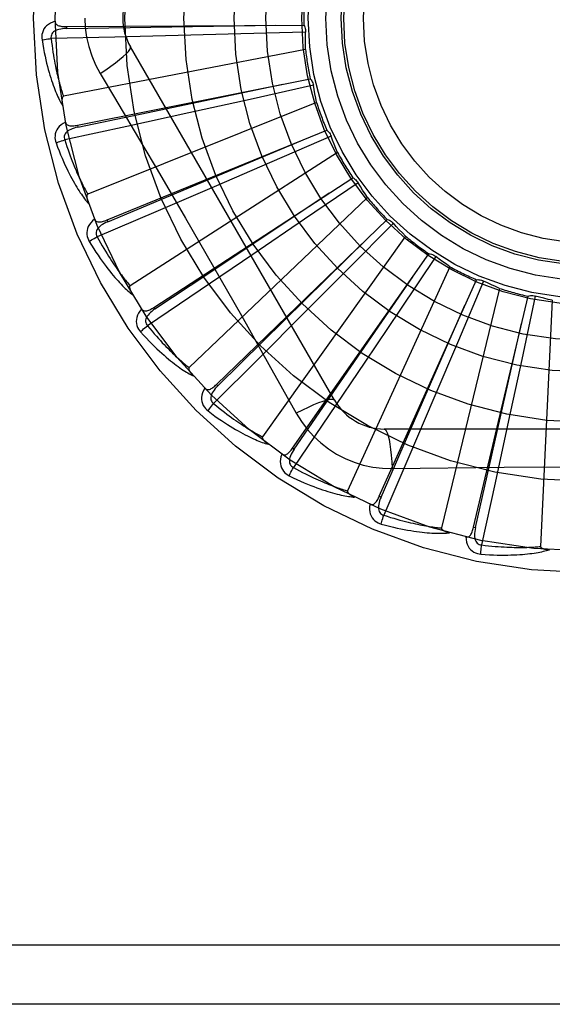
# Model space of a CAD drawing. Header units: inches. Extents: x 0 to 283, y 0 to 183.
# Tile 177 of 256: x 122.073 to 122.343, y 98.947 to 99.446. Entities that reach past the tile are written whole.
import ezdxf

# ---------------------------------------------------------------- set-up
doc = ezdxf.new("R2010")
doc.units = ezdxf.units.IN
doc.header["$LTSCALE"] = 15.5833333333
doc.header["$MEASUREMENT"] = 0
doc.linetypes.add('HIDDEN', pattern=[0.2, 0.1, -0.1])
doc.layers.add('RIGHTHAND_DOOR_ASSEMBLY', color=7, linetype='CONTINUOUS')

msp = doc.modelspace()

# ---------------------------------------------------------------- linework, layer by layer
at = {"layer": 'RIGHTHAND_DOOR_ASSEMBLY', "color": 8, "linetype": 'HIDDEN'}
for p, q in [((122.0970261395, 99.44264520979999), (122.0970330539, 99.4416856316)), ((122.0970262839, 99.4426452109), (122.217375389, 99.4434566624)), ((122.1215302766, 99.43734969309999), (122.089242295, 99.43662417)), ((122.1537069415, 99.4381321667), (122.1215302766, 99.43734969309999)), ((122.1854893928, 99.43896741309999), (122.1537069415, 99.4381321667)), ((122.218271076, 99.4398889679), (122.1854893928, 99.43896741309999)), ((122.2328823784, 99.25323482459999), (122.1294404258, 99.43240154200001)), ((122.2182212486, 99.4309944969), (122.0955107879, 99.4073439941)), ((122.1140935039, 99.4189413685), (122.1213592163, 99.40677558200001)), ((122.1026284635, 99.3926558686), (122.2206491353, 99.416228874)), ((122.2222038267, 99.41289516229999), (122.1901889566, 99.40578628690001)), ((122.2238381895, 99.40415199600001), (122.1078211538, 99.3577057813)), ((122.1901889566, 99.40578628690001), (122.1591389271, 99.398951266)), ((122.1591389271, 99.398951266), (122.1276918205, 99.39209345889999)), ((122.1276918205, 99.39209345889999), (122.0961246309, 99.38527050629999)), ((122.102628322, 99.3926558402), (122.1028167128, 99.39171491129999)), ((122.1175899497, 99.3446301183), (122.2290166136, 99.39011268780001)), ((122.2311741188, 99.38713344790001), (122.2010831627, 99.3740941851)), ((122.2344336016, 99.37885758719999), (122.1293031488, 99.3112943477)), ((122.2010831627, 99.3740941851), (122.1718877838, 99.3615064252)), ((122.1413699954, 99.3003037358), (122.2421754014, 99.3660520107)), ((122.1718877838, 99.3615064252), (122.142306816, 99.3488211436)), ((122.2448577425, 99.36353492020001), (122.2177782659, 99.3450365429)), ((122.2496245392, 99.35602547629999), (122.1591803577, 99.26978712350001)), ((122.142306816, 99.3488211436), (122.1126013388, 99.3361473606)), ((122.1175898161, 99.34463006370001), (122.1179528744, 99.3437417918)), ((122.1731091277, 99.26127879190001), (122.2596499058, 99.34491645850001)), ((122.2177782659, 99.3450365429), (122.1914927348, 99.3271509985)), ((122.2627601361, 99.3429524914), (122.2396708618, 99.3196635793)), ((122.2688619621, 99.33648087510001), (122.1963729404, 99.23468428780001)), ((122.1914927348, 99.3271509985), (122.1648470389, 99.3090967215)), ((122.2116602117, 99.22896575), (122.2808085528, 99.3274699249)), ((122.2842342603, 99.3261300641), (122.2659696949, 99.2988923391)), ((122.1716184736, 99.32092323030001), (122.1857172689, 99.2961891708)), ((122.2396708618, 99.3196635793), (122.217245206, 99.29712668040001)), ((122.2914505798, 99.3209301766), (122.2395366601, 99.2072545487)), ((122.2556299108, 99.2045324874), (122.3048866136, 99.3143429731)), ((122.3085039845, 99.3136756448), (122.2957242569, 99.2834735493)), ((122.1648470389, 99.3090967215), (122.1380769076, 99.2910301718)), ((122.3165739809, 99.30993542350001), (122.2871114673, 99.1884892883)), ((122.3034290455, 99.188862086), (122.3310138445, 99.30601004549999)), ((122.3346921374, 99.30603936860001), (122.3278591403, 99.27396448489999)), ((122.34332414, 99.30389399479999), (122.3373778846, 99.1790667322)), ((122.1413698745, 99.3003036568), (122.1418944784, 99.29950014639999)), ((122.217245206, 99.29712668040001), (122.194497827, 99.2743559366)), ((122.2659696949, 99.2988923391), (122.2482144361, 99.2725186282)), ((122.2957242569, 99.2834735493), (122.2832811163, 99.2542162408)), ((122.194497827, 99.2743559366), (122.1716305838, 99.2515495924)), ((122.2482144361, 99.2725186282), (122.2301875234, 99.24585441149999)), ((122.3278591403, 99.27396448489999), (122.3211778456, 99.2428810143)), ((122.1731090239, 99.2612786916), (122.1737762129, 99.2605889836)), ((122.2832811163, 99.2542162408), (122.2706262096, 99.22462226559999)), ((122.2301875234, 99.24585441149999), (122.2120496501, 99.2191325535)), ((122.3211778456, 99.2428810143), (122.3143523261, 99.21142688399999)), ((122.4650253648, 99.23865148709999), (122.2581414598, 99.23865148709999)), ((122.2116601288, 99.22896563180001), (122.2124457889, 99.22841465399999)), ((122.2706262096, 99.22462226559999), (122.2578732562, 99.1949506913)), ((122.262124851, 99.21863057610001), (122.2762935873, 99.21883997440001)), ((122.3143523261, 99.21142688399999), (122.3074452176, 99.1798780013)), ((122.2556298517, 99.2045323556), (122.2565055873, 99.2041400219)), ((122.3034290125, 99.1888619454), (122.304363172, 99.1886424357)), ((122.9700834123, 98.97698487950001), (121.8780834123, 98.97698487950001)), ((122.9400834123, 98.94698487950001), (121.8780834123, 98.94698487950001))]:
    msp.add_line(p, q, dxfattribs=at)
for points in [[(122.1063417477, 99.44698487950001), (122.1065636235, 99.4421077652), (122.1072180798, 99.4372752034), (122.1083026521, 99.4324995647), (122.1098140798, 99.42782744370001), (122.1117464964, 99.423304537), (122.1140935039, 99.4189413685)], [(122.0913187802, 99.44533799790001), (122.0900293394, 99.4449110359), (122.0888765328, 99.44439397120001), (122.0878524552, 99.4437841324), (122.0869671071, 99.4430881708), (122.0862206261, 99.44230857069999), (122.0856144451, 99.44145691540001), (122.0851496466, 99.44053506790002), (122.0848166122, 99.43957624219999), (122.0846162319, 99.438605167), (122.0845256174, 99.4376504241), (122.0845277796, 99.4367528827), (122.0846256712, 99.4359001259)], [(122.0970334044, 99.4416842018), (122.0959962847, 99.44164649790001), (122.095017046, 99.4415626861), (122.0940934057, 99.4414296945), (122.0932291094, 99.44124577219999), (122.0924252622, 99.4410063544), (122.0916889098, 99.44071125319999), (122.0910224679, 99.44036103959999), (122.0904434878, 99.4399528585), (122.0899703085, 99.43948569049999), (122.0896039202, 99.43896515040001), (122.0893525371, 99.43839423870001), (122.0892105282, 99.4377981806), (122.0891740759, 99.4372061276), (122.0892424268, 99.4366198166)], [(122.0913187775, 99.4453416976), (122.0913668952, 99.4448819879), (122.0914929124, 99.44446900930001), (122.0917020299, 99.4441019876), (122.0919786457, 99.44378324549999), (122.0923095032, 99.44351752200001), (122.0926927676, 99.44329679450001), (122.0931243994, 99.44311580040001), (122.0935977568, 99.4429709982), (122.0941064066, 99.4428585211), (122.0946456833, 99.44277408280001), (122.0952092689, 99.4427127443), (122.0957956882, 99.44267259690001), (122.0964009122, 99.4426496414), (122.0970262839, 99.4426452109)], [(122.0970330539, 99.4416856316), (122.1292984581, 99.44217994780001), (122.2031741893, 99.44337934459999)], [(122.217375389, 99.4434566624), (122.2176634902, 99.4429062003), (122.217896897, 99.4423333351), (122.2180769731, 99.44173225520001), (122.2182007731, 99.44111804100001), (122.2182650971, 99.4405056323), (122.2182710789, 99.43988902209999)], [(122.0846256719, 99.4359001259), (122.0852328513, 99.4360245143), (122.0859284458, 99.4361516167), (122.0866887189, 99.436276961), (122.0875043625, 99.43639899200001), (122.0883658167, 99.43651606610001), (122.0892423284, 99.43662390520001)], [(122.089242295, 99.43662417), (122.0894654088, 99.4347873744), (122.089695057, 99.433026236), (122.0899317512, 99.43134238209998), (122.0901739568, 99.42973093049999), (122.0904205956, 99.42818850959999), (122.0906708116, 99.4267122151), (122.0909236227, 99.42529890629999), (122.0911783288, 99.4239459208), (122.0914341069, 99.4226503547), (122.0916903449, 99.4214097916), (122.0919463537, 99.4202215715), (122.0922015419, 99.4190835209), (122.0924552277, 99.4179932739), (122.0927069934, 99.4169487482), (122.0929561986, 99.41594765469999), (122.0932028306, 99.41498824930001), (122.0934466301, 99.41406847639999), (122.0936876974, 99.41318698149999), (122.093926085, 99.4123421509), (122.0941616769, 99.4115327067), (122.0943944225, 99.4107572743), (122.094624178, 99.41001452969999), (122.094850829, 99.40930311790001), (122.0950742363, 99.4086217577), (122.0952942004, 99.4079684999), (122.0955107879, 99.4073439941)], [(122.2182212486, 99.4309944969), (122.2181832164, 99.433222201), (122.2181788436, 99.4354471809), (122.2182081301, 99.4376694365), (122.218271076, 99.4398889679)], [(122.0846256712, 99.4359001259), (122.0849893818, 99.43370113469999), (122.0853664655, 99.4316011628), (122.0857536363, 99.42960194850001), (122.0861497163, 99.42769713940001), (122.086553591, 99.4258823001), (122.0869635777, 99.4241534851), (122.087378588, 99.4225065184), (122.0877970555, 99.4209377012), (122.0882178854, 99.4194431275), (122.0886395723, 99.4180192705), (122.0890610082, 99.41666240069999), (122.089480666, 99.4153692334), (122.0898968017, 99.41413593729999), (122.090309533, 99.4129604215), (122.0907184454, 99.4118398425), (122.0911240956, 99.41077276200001), (122.091527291, 99.4097574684), (122.0919275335, 99.4087921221), (122.0923250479, 99.4078751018), (122.0927188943, 99.4070041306), (122.0931085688, 99.40617713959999), (122.0934932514, 99.4053919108), (122.0938716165, 99.4046462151), (122.0942448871, 99.4039380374), (122.0946142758, 99.40326441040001), (122.0949788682, 99.4026261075)], [(122.1140918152, 99.41894028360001), (122.1169269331, 99.4208029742), (122.1195579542, 99.42261523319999), (122.1219032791, 99.4243188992), (122.1239792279, 99.4259219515), (122.1257816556, 99.4274219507), (122.1272610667, 99.42878403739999), (122.1283929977, 99.42998697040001), (122.1291476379, 99.4310052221), (122.129500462, 99.4318179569), (122.129440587, 99.43240126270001)], [(122.1028167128, 99.39171491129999), (122.134405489, 99.3983065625), (122.206719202, 99.41346535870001)], [(122.2206491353, 99.416228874), (122.2210362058, 99.415742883), (122.2213738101, 99.4152245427), (122.2216643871, 99.4146684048), (122.2219021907, 99.41408871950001), (122.2220812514, 99.4134995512), (122.2222038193, 99.41289521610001)], [(122.2238381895, 99.40415199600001), (122.2233792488, 99.406332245), (122.2229538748, 99.408516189), (122.2225620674, 99.4107038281), (122.2222038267, 99.41289516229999)], [(122.0955107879, 99.4073439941), (122.0953501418, 99.4072799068), (122.0952132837, 99.40718104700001), (122.0951017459, 99.4070437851), (122.0950109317, 99.40687901), (122.0949374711, 99.4066956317), (122.0948792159, 99.4064959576), (122.0948333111, 99.4062855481), (122.0947985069, 99.4060635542), (122.0947727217, 99.4058307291), (122.094755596, 99.4055878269), (122.0947461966, 99.40533569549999), (122.094744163, 99.4050748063), (122.0947488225, 99.4048063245), (122.0947601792, 99.4045290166), (122.094777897, 99.4042424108), (122.0948023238, 99.4039453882), (122.0948333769, 99.4036368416), (122.0948720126, 99.4033162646), (122.0949192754, 99.40298267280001), (122.0949748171, 99.4026363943)], [(122.1213592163, 99.40677558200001), (122.1357909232, 99.3823934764), (122.1430086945, 99.37015136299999)], [(122.0965144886, 99.39421984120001), (122.0953291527, 99.3935565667), (122.094295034, 99.392830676), (122.0934048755, 99.3920380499), (122.0926672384, 99.39118711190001), (122.0920817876, 99.3902803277), (122.091647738, 99.3893293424), (122.0913657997, 99.38833619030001), (122.0912202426, 99.3873316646), (122.0912072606, 99.3863402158), (122.09129897, 99.3853855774), (122.0914709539, 99.384504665), (122.0917284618, 99.3836858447)], [(122.1028173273, 99.3917135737), (122.1018060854, 99.391480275), (122.1008604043, 99.3912126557), (122.0999786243, 99.3909072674), (122.0991647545, 99.39056309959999), (122.0984207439, 99.3901758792), (122.0977535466, 99.38974675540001), (122.0971654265, 99.3892767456), (122.0966741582, 99.3887663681), (122.096297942, 99.3882180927), (122.0960366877, 99.38763762), (122.0958978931, 99.3870294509), (122.0958712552, 99.38641728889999), (122.0959475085, 99.3858290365), (122.0961255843, 99.3852662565)], [(122.0965137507, 99.3942235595), (122.0966480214, 99.39378121), (122.0968499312, 99.3933995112), (122.0971247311, 99.3930786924), (122.0974566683, 99.3928180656), (122.0978318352, 99.3926197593), (122.0982499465, 99.3924755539), (122.0987080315, 99.3923795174), (122.0992002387, 99.39232691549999), (122.099720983, 99.39231273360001), (122.1002664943, 99.39233188), (122.1008315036, 99.3923783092), (122.1014149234, 99.39244986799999), (122.1020135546, 99.3925418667), (122.1026284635, 99.3926558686)], [(122.2290166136, 99.39011268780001), (122.2294886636, 99.3897087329), (122.2299182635, 99.3892636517), (122.2303088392, 99.3887725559), (122.2306520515, 99.388248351), (122.2309393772, 99.3877037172), (122.2311741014, 99.3871334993)], [(122.2344336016, 99.37885758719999), (122.2335703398, 99.38091158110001), (122.2327393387, 99.3829755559), (122.2319405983, 99.3850495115), (122.2311741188, 99.38713344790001)], [(122.0917284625, 99.3836858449), (122.0923011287, 99.3839228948), (122.0929600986, 99.3841793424), (122.0936829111, 99.3844463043), (122.0944607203, 99.38472049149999), (122.0952844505, 99.38499848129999), (122.0961247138, 99.3852702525)], [(122.0917284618, 99.3836858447), (122.0925017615, 99.3815954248), (122.0932694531, 99.3796047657), (122.094027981, 99.3777149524), (122.0947773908, 99.3759195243), (122.0955174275, 99.3742139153), (122.0962471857, 99.3725939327), (122.0969663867, 99.37105527), (122.0976741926, 99.369593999), (122.0983702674, 99.3682060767), (122.0990538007, 99.36688775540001), (122.0997244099, 99.3656351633), (122.1003812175, 99.364444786), (122.1010232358, 99.3633125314), (122.1016509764, 99.36223636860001), (122.1022645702, 99.36121342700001), (122.1028648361, 99.3602423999), (122.1034528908, 99.3593217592), (122.1040285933, 99.35844960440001), (122.1045924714, 99.3576243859), (122.1051440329, 99.35684369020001), (122.1056831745, 99.3561053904), (122.1062095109, 99.3554071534), (122.1067221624, 99.35474653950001), (122.1072227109, 99.3541218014), (122.107712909, 99.3535302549), (122.1081917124, 99.3529724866)], [(122.0961246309, 99.38527050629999), (122.0966913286, 99.38350912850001), (122.0972501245, 99.3818232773), (122.0978012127, 99.3802146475), (122.0983440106, 99.3786781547), (122.0988780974, 99.377210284), (122.0994031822, 99.3758080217), (122.0999188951, 99.3744680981), (122.1004250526, 99.3731877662), (122.1009213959, 99.37196401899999), (122.1014077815, 99.3707943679), (122.101884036, 99.36967607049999), (122.1023499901, 99.3686068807), (122.102805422, 99.3675843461), (122.1032503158, 99.36660634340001), (122.1036844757, 99.3656705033), (122.1041082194, 99.364775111), (122.1045216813, 99.363918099), (122.1049252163, 99.36309815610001), (122.1053191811, 99.36231370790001), (122.1057037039, 99.3615634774), (122.106078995, 99.36084610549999), (122.1064451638, 99.3601602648), (122.1068023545, 99.35950460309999), (122.1071506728, 99.3588778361), (122.1074902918, 99.35827801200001), (122.1078211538, 99.3577057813)], [(122.1179528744, 99.3437417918), (122.1477233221, 99.3561925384), (122.2158614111, 99.38476285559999)], [(122.1430086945, 99.37015136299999), (122.1573765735, 99.3455849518), (122.1645104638, 99.3332622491), (122.1716184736, 99.32092323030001)], [(122.2421754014, 99.3660520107), (122.2427153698, 99.3657446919), (122.2432214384, 99.36538895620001), (122.2436978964, 99.36498065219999), (122.2441341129, 99.3645308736), (122.2445193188, 99.3640504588), (122.2448577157, 99.3635349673)], [(122.2496245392, 99.35602547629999), (122.2483895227, 99.35787682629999), (122.2471833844, 99.35974551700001), (122.2460061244, 99.3616315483), (122.2448577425, 99.36353492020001)], [(122.1078211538, 99.3577057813), (122.1076755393, 99.3576124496), (122.1075598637, 99.3574894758), (122.1074763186, 99.35733358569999), (122.1074183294, 99.3571546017), (122.1073809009, 99.35696063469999), (122.107361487, 99.3567535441), (122.107356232, 99.3565382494), (122.1073640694, 99.3563136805), (122.1073828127, 99.35608018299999), (122.107411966, 99.35583842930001), (122.1074504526, 99.3555890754), (122.1074978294, 99.355332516), (122.1075532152, 99.3550697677), (122.1076168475, 99.35479962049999), (122.1076884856, 99.35452154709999), (122.1077686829, 99.3542345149), (122.1078594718, 99.35393220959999), (122.1079561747, 99.3536299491), (122.1080542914, 99.3533425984), (122.1081553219, 99.3530652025)], [(122.1418944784, 99.29950014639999), (122.1687706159, 99.317359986), (122.2302703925, 99.3583092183)], [(122.1112904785, 99.34500875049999), (122.1102520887, 99.34413313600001), (122.1093740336, 99.3432246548), (122.1086499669, 99.3422778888), (122.108086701, 99.34130272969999), (122.10768344, 99.340301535), (122.1074372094, 99.3392855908), (122.1073483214, 99.33825702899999), (122.1073955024, 99.3372431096), (122.107570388, 99.3362671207), (122.1078411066, 99.33534709), (122.1081766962, 99.334514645), (122.1085845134, 99.33375935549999)], [(122.1112893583, 99.3450117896), (122.1115047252, 99.3446031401), (122.1117751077, 99.3442667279), (122.1121056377, 99.34400374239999), (122.1124809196, 99.34381061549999), (122.1128868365, 99.34368689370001), (122.113324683, 99.3436244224), (122.1137926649, 99.34361681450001), (122.1142859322, 99.343658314), (122.1147999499, 99.3437429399), (122.1153319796, 99.343864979), (122.1158779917, 99.34401749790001), (122.1164373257, 99.3441981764), (122.117007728, 99.3444018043), (122.1175899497, 99.3446301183)], [(122.1179537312, 99.3437405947), (122.1170049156, 99.3433201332), (122.1161269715, 99.34287837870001), (122.1153189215, 99.34241163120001), (122.1145848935, 99.3419196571), (122.1139276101, 99.3413986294), (122.1133536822, 99.3408509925), (122.1128651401, 99.34027817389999), (122.1124793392, 99.3396840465), (122.1122136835, 99.33907447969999), (122.1120670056, 99.3384550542), (122.112045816, 99.33783160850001), (122.1121355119, 99.33722546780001), (122.1123217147, 99.3366622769), (122.1126030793, 99.3361433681)], [(122.2596499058, 99.34491645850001), (122.2602382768, 99.34471688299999), (122.2608025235, 99.34446335), (122.2613476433, 99.3441525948), (122.261861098, 99.3437934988), (122.2623302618, 99.34339466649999), (122.2627601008, 99.34295253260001)], [(122.2688619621, 99.33648087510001), (122.2672971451, 99.3380668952), (122.2657585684, 99.3396741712), (122.264246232, 99.3413027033), (122.2627601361, 99.3429524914)], [(122.1085845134, 99.33375935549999), (122.1097394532, 99.3318530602), (122.1108700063, 99.3300436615), (122.1119724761, 99.3283315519), (122.1130481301, 99.32671039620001), (122.114097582, 99.3251756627), (122.1151207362, 99.32372306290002), (122.1161181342, 99.3223483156), (122.1170896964, 99.3210474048), (122.1180358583, 99.31981629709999), (122.1189565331, 99.3186511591), (122.1198520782, 99.31754811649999), (122.1207222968, 99.3165035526), (122.1215669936, 99.3155132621), (122.1223870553, 99.3145753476), (122.1231831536, 99.3136870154), (122.12395634, 99.3128471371), (122.1247080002, 99.3120544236), (122.1254383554, 99.3113069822), (122.1261482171, 99.3106033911), (122.1268375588, 99.3099411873), (122.1275066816, 99.3093182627), (122.1281556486, 99.30873225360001), (122.1287840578, 99.3081805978), (122.1293937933, 99.30766187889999), (122.1299870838, 99.30717379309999), (122.1305627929, 99.3067167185)], [(122.108584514, 99.3337593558), (122.1091019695, 99.3341004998), (122.1097004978, 99.33447702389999), (122.1103597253, 99.3348759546), (122.1110715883, 99.3352923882), (122.1118278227, 99.3357212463), (122.1126014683, 99.3361471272)], [(122.1126013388, 99.3361473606), (122.1134911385, 99.3345250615), (122.1143588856, 99.33297542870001), (122.1152044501, 99.33150016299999), (122.1160282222, 99.3300941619), (122.1168304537, 99.3287538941), (122.1176114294, 99.32747634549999), (122.1183714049, 99.3262582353), (122.1191107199, 99.32509683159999), (122.1198296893, 99.3239891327), (122.1205286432, 99.3229326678), (122.1212079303, 99.32192471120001), (122.1218678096, 99.32096302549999), (122.1225085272, 99.32004516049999), (122.1231304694, 99.3191690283), (122.1237338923, 99.3183322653), (122.1243194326, 99.31753324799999), (122.1248876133, 99.31676997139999), (122.125439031, 99.3160412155), (122.1259743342, 99.31534550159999), (122.1264938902, 99.3146816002), (122.1269981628, 99.3140482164), (122.1274875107, 99.3134440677), (122.1279623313, 99.31286785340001), (122.1284229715, 99.3123183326), (122.1288699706, 99.3117936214), (122.1293031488, 99.3112943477)], [(122.1737762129, 99.2605889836), (122.1967866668, 99.2832124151), (122.2494253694, 99.335060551)], [(122.2808085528, 99.3274699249), (122.281424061, 99.3273853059), (122.2820260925, 99.32724313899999), (122.2826201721, 99.3270411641), (122.2831923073, 99.3267857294), (122.2837284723, 99.3264828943), (122.2842342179, 99.326130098)], [(122.2914505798, 99.3209301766), (122.2896138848, 99.3221913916), (122.2877989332, 99.32347844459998), (122.2860057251, 99.32479133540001), (122.2842342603, 99.3261300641)], [(122.2124457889, 99.22841465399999), (122.2307589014, 99.2549840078), (122.2726340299, 99.31585712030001)], [(122.3048866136, 99.3143429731), (122.3055070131, 99.314376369), (122.3061250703, 99.3143507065), (122.3067466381, 99.3142648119), (122.3073567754, 99.3141222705), (122.3079405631, 99.3139263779), (122.3085039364, 99.31367567)], [(122.3165739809, 99.30993542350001), (122.3145317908, 99.3108262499), (122.3125060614, 99.3117465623), (122.3104967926, 99.3126963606), (122.3085039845, 99.3136756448)], [(122.1293031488, 99.3112943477), (122.1291778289, 99.31117514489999), (122.1290875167, 99.3110325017), (122.1290349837, 99.31086361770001), (122.1290119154, 99.3106768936), (122.1290118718, 99.31047934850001), (122.1290320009, 99.3102723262), (122.1290675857, 99.31005992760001), (122.1291177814, 99.3098409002), (122.1291803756, 99.3096151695), (122.1292547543, 99.3093833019), (122.1293397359, 99.30914573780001), (122.1294348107, 99.3089027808), (122.1295389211, 99.3086552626), (122.1296525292, 99.3084020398), (122.1297754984, 99.3081425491), (122.1299085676, 99.3078758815), (122.130051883, 99.30760128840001), (122.130207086, 99.307317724), (122.130376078, 99.3070237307), (122.1305582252, 99.30671979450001)], [(122.3310138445, 99.30601004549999), (122.3316167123, 99.3061602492), (122.3322284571, 99.3062520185), (122.332855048, 99.30628530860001), (122.3334811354, 99.3062608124), (122.3340914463, 99.3061789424), (122.3346920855, 99.3060393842)], [(122.34332414, 99.30389399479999), (122.341150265, 99.3043822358), (122.3389869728, 99.3049025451), (122.3368342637, 99.30545492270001), (122.3346921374, 99.30603936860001)], [(122.1351127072, 99.2994833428), (122.1342587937, 99.29842703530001), (122.1335685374, 99.2973687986), (122.1330367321, 99.2963021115), (122.1326681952, 99.29523797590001), (122.132461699, 99.2941785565), (122.1324121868, 99.29313437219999), (122.1325195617, 99.2921075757), (122.1327577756, 99.2911209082), (122.1331142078, 99.290195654), (122.1335541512, 99.2893434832), (122.1340412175, 99.2885895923), (122.1345846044, 99.28792513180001)], [(122.1351104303, 99.29948673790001), (122.1353996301, 99.2991258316), (122.1357290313, 99.2988464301), (122.1361034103, 99.29865071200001), (122.136508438, 99.29853214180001), (122.1369304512, 99.29848748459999), (122.1373722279, 99.2985090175), (122.1378332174, 99.2985901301), (122.1383097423, 99.29872425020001), (122.1387984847, 99.29890464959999), (122.1392978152, 99.2991251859), (122.1398050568, 99.2993782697), (122.1403200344, 99.2996615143), (122.1408415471, 99.2999693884), (122.1413699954, 99.3003037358)], [(122.1418955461, 99.299499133), (122.1410434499, 99.29890670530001), (122.140264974, 99.29830678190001), (122.139559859, 99.29769554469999), (122.1389322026, 99.2970735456), (122.1383854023, 99.2964375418), (122.137925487, 99.2957911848), (122.1375541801, 99.29513626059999), (122.1372877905, 99.29447985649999), (122.1371422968, 99.29383102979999), (122.1371154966, 99.2931950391), (122.1372126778, 99.29257884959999), (122.1374154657, 99.2920006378), (122.1377048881, 99.29148286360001), (122.1380793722, 99.2910265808)], [(122.2565055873, 99.2041400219), (122.2694594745, 99.23369501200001), (122.2990575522, 99.30139298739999)], [(122.1857172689, 99.2961891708), (122.1996857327, 99.2714375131), (122.2066237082, 99.25909335), (122.2135520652, 99.24667408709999)], [(122.304363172, 99.1886424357), (122.3114896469, 99.22011486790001), (122.3277409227, 99.2921909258)], [(122.1345846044, 99.28792513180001), (122.1360794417, 99.2862718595), (122.1375319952, 99.2847091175), (122.1389385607, 99.2832365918), (122.140301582, 99.28184830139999), (122.1416225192, 99.2805399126), (122.14290209, 99.2793071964), (122.1441416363, 99.2781460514), (122.1453418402, 99.277052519), (122.1465038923, 99.2760227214), (122.1476284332, 99.27505287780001), (122.1487165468, 99.2741392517), (122.1497687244, 99.27327825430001), (122.1507855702, 99.27246571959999), (122.1517683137, 99.2716999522), (122.1527181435, 99.2709783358), (122.1536363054, 99.2702999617), (122.1545244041, 99.2696638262), (122.1553830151, 99.2690681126), (122.1562132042, 99.26851157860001), (122.1570154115, 99.2679918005), (122.1577903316, 99.26750676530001), (122.1585384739, 99.2670541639), (122.1592599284, 99.2666314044), (122.1599568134, 99.26623745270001), (122.1606317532, 99.26587046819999), (122.1612835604, 99.26553060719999)], [(122.134584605, 99.28792513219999), (122.1350281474, 99.28835804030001), (122.1355446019, 99.2888410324), (122.1361164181, 99.28935751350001), (122.1367366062, 99.2899011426), (122.1373980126, 99.290465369), (122.1380770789, 99.29102996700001)], [(122.1380769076, 99.2910301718), (122.1392576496, 99.28960558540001), (122.1404029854, 99.2882481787), (122.1415124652, 99.2869595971), (122.1425874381, 99.2857349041), (122.1436288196, 99.2845706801), (122.1446374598, 99.283464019), (122.1456142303, 99.28241174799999), (122.146559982, 99.28141124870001), (122.1474755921, 99.2804596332), (122.1483618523, 99.27955453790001), (122.1492196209, 99.2786933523), (122.1500495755, 99.2778739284), (122.1508524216, 99.2770939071), (122.1516289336, 99.276351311), (122.1523798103, 99.27564386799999), (122.1531059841, 99.2749701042), (122.1538083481, 99.27432815), (122.1544877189, 99.2737169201), (122.1551450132, 99.27313508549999), (122.1557808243, 99.27258150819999), (122.1563958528, 99.2720550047), (122.1569906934, 99.2715543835), (122.1575659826, 99.2710784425), (122.1581222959, 99.270626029), (122.1586605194, 99.2701953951), (122.1591803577, 99.26978712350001)], [(122.1591803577, 99.26978712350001), (122.1590798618, 99.26964635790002), (122.1590181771, 99.2694892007), (122.1589985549, 99.2693134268), (122.1590112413, 99.26912571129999), (122.1590485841, 99.26893172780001), (122.1591075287, 99.26873225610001), (122.1591826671, 99.2685304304), (122.1592734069, 99.26832486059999), (122.1593775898, 99.2681150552), (122.1594945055, 99.2679014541), (122.1596229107, 99.2676842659), (122.1597622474, 99.2674636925), (122.1599113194, 99.2672403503), (122.1600707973, 99.267013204), (122.1602406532, 99.2667816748), (122.1604217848, 99.2665450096), (122.1606146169, 99.2663023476), (122.1608205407, 99.2660534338), (122.1610412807, 99.2657976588), (122.1612762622, 99.2655352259)], [(122.1671201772, 99.259289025), (122.1664816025, 99.258090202), (122.1660040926, 99.2569204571), (122.1656837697, 99.2557724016), (122.1655232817, 99.25465775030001), (122.1655210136, 99.25357839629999), (122.1656700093, 99.2525437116), (122.1659697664, 99.2515557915), (122.1663904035, 99.2506320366), (122.1669155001, 99.2497909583), (122.1675087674, 99.2490374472), (122.1681297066, 99.248389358), (122.1687890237, 99.24783974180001)], [(122.1671178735, 99.2592915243), (122.1674697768, 99.25899213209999), (122.1678458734, 99.25878027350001), (122.1682504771, 99.2586589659), (122.1686706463, 99.25861915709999), (122.1690934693, 99.25865516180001), (122.1695231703, 99.2587598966), (122.1699604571, 99.258926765), (122.1704029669, 99.2591486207), (122.1708487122, 99.2594182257), (122.1712972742, 99.2597292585), (122.1717474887, 99.2600737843), (122.1721996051, 99.2604494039), (122.1726534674, 99.2608504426), (122.1731091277, 99.26127879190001)], [(122.1737774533, 99.2605881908), (122.1730528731, 99.25984520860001), (122.1724020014, 99.25910879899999), (122.1718253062, 99.25837516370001), (122.1713267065, 99.25764562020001), (122.1709101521, 99.2569176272), (122.170580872, 99.25619591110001), (122.1703402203, 99.255482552), (122.1702028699, 99.2547875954), (122.1701827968, 99.254122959), (122.1702768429, 99.25349338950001), (122.1704888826, 99.2529067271), (122.1707974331, 99.25237734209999), (122.1711796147, 99.2519236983), (122.1716336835, 99.2515465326)], [(122.2328822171, 99.2532351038), (122.2324217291, 99.2535736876), (122.2315775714, 99.2536802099), (122.2303852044, 99.2535560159), (122.2288556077, 99.25320970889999), (122.2269883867, 99.2526401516), (122.2248031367, 99.2518472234), (122.222329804, 99.2508409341), (122.2196022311, 99.24963222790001), (122.2166471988, 99.248229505), (122.2135502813, 99.24667316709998)], [(122.1687890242, 99.2478397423), (122.1691426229, 99.2483487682), (122.1695583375, 99.2489207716), (122.1700220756, 99.2495361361), (122.1705281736, 99.2501873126), (122.1710708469, 99.25086651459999), (122.1716307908, 99.25154942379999)], [(122.1687890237, 99.24783974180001), (122.1705697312, 99.2464992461), (122.172291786, 99.2452396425), (122.1739516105, 99.2440599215), (122.1755527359, 99.24295467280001), (122.1770974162, 99.2419199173), (122.1785871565, 99.2409516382), (122.1800240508, 99.2400460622), (122.1814095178, 99.2391994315), (122.1827454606, 99.2384081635), (122.1840332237, 99.23766866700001), (122.1852745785, 99.2369774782), (122.1864706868, 99.2363311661), (122.18762293, 99.2357257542), (122.1887328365, 99.2351598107), (122.1898020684, 99.2346309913), (122.1908320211, 99.23413863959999), (122.1918244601, 99.23368207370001), (122.1927802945, 99.2332596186), (122.1937008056, 99.2328702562), (122.1945868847, 99.2325116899), (122.1954395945, 99.2321820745), (122.1962598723, 99.2318792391), (122.1970482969, 99.23160065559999), (122.1978071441, 99.2313457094), (122.1985393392, 99.23111309), (122.1992436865, 99.23090272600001)], [(122.1716305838, 99.2515495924), (122.173059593, 99.25037420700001), (122.174441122, 99.2492580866), (122.1757744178, 99.2482027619), (122.1770617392, 99.24720364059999), (122.1783046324, 99.2462575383), (122.1795044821, 99.2453617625), (122.1806627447, 99.2445133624), (122.1817807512, 99.24370992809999), (122.1828599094, 99.24294879), (122.1839014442, 99.2422277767), (122.1849066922, 99.24154448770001), (122.1858767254, 99.2408969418), (122.186812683, 99.240282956), (122.1877156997, 99.2397007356), (122.1885868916, 99.2391481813), (122.1894274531, 99.2386240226), (122.1902386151, 99.2381265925), (122.1910213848, 99.2376549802), (122.1917769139, 99.23720805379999), (122.1925060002, 99.2367848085), (122.1932095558, 99.2363842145), (122.19388839, 99.23600521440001), (122.1945433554, 99.2356467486), (122.1951752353, 99.2353077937), (122.1957852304, 99.2349868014), (122.1963729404, 99.23468428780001)], [(122.2135520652, 99.24667408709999), (122.2161492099, 99.24247595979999), (122.2190887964, 99.23855279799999), (122.2223611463, 99.23491634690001), (122.2259420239, 99.231590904), (122.2298128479, 99.22859362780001), (122.2339385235, 99.2259533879), (122.2382872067, 99.22369697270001), (122.2428208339, 99.22183807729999), (122.2474976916, 99.22039118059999), (122.252293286, 99.2193677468), (122.2571740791, 99.21878036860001), (122.262124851, 99.21863057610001)], [(122.2581414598, 99.23865148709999), (122.2586651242, 99.2384220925), (122.2591795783, 99.23774418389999), (122.2596682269, 99.23664941), (122.2601330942, 99.2351516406), (122.2605734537, 99.2332498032), (122.2609793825, 99.23096085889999), (122.2613445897, 99.2283156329), (122.2616615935, 99.2253492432), (122.2619242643, 99.22208949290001), (122.262124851, 99.21863057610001)], [(122.1963729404, 99.23468428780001), (122.1963009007, 99.23452704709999), (122.1962700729, 99.234361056), (122.1962840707, 99.234184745), (122.1963320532, 99.2340028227), (122.1964054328, 99.233819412), (122.1965010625, 99.2336347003), (122.1966130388, 99.2334507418), (122.1967410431, 99.2332660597), (122.1968830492, 99.2330797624), (122.1970382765, 99.2328921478), (122.1972054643, 99.23270318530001), (122.1973840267, 99.2325129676), (122.1975726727, 99.2323218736), (122.1977722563, 99.2321290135), (122.1979828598, 99.23193381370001), (122.1982055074, 99.2317357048), (122.1984451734, 99.2315305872), (122.1986900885, 99.2313284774), (122.1989288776, 99.2311391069), (122.1991653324, 99.2309592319)], [(122.2061530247, 99.2258806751), (122.2065554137, 99.22565320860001), (122.206964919, 99.2255163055), (122.207385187, 99.22547375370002), (122.2078052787, 99.2255141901), (122.2082136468, 99.2256295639), (122.2086157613, 99.2258137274), (122.2090135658, 99.2260603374), (122.2094060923, 99.2263619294), (122.2097927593, 99.2267110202), (122.2101743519, 99.2271013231), (122.2105512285, 99.2275248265), (122.2109240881, 99.2279792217), (122.2112938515, 99.2284589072), (122.2116602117, 99.22896575)], [(122.2124471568, 99.2284141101), (122.2118762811, 99.227547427), (122.211376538, 99.22670114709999), (122.2109491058, 99.2258716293), (122.2105975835, 99.22506090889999), (122.2103263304, 99.2242672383), (122.2101395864, 99.22349624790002), (122.2100382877, 99.22275023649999), (122.2100349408, 99.22204184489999), (122.2101410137, 99.2213854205), (122.2103525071, 99.2207850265), (122.2106717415, 99.22024909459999), (122.2110749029, 99.2197876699), (122.2115360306, 99.2194145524), (122.2120532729, 99.2191301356)], [(122.2061560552, 99.2258785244), (122.2057558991, 99.22458051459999), (122.2055083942, 99.2233415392), (122.2054111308, 99.222153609), (122.2054644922, 99.2210287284), (122.2056665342, 99.21996845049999), (122.2060086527, 99.2189806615), (122.2064899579, 99.21806732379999), (122.2070778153, 99.2172398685), (122.2077525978, 99.21651336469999), (122.208477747, 99.21588574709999), (122.2092101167, 99.21536688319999), (122.2099615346, 99.21495197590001)], [(122.209961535, 99.21495197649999), (122.2102124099, 99.2155187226), (122.2105123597, 99.2161590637), (122.2108512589, 99.2168510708), (122.2112249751, 99.2175862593), (122.2116293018, 99.21835588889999), (122.2120498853, 99.21913242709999)], [(122.2120496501, 99.2191325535), (122.2136752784, 99.21824885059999), (122.2152430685, 99.217414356), (122.2167519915, 99.2166304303), (122.2182051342, 99.2158929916), (122.2196046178, 99.2151992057), (122.2209523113, 99.2145466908), (122.2222502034, 99.213932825), (122.223500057, 99.213355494), (122.2247037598, 99.2128123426), (122.2258629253, 99.2123014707), (122.2269793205, 99.211820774), (122.2280543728, 99.2113685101), (122.229089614, 99.2109427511), (122.2300864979, 99.2105419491), (122.2310465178, 99.2101642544), (122.231971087, 99.2098086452), (122.2328617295, 99.20947371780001), (122.2337196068, 99.2091587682), (122.2345460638, 99.2088629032), (122.2353420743, 99.208585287), (122.2361087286, 99.208325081), (122.2368470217, 99.2080814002), (122.2375579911, 99.20785336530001), (122.2382425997, 99.20764011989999), (122.2389023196, 99.2074403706), (122.2395366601, 99.2072545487)], [(122.2762935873, 99.21883997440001), (122.3046249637, 99.21914714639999), (122.3188358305, 99.21927686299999)], [(122.3188358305, 99.21927686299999), (122.3472949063, 99.2194366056), (122.361533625, 99.21945338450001), (122.3757735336, 99.21943959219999)], [(122.2099615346, 99.21495197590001), (122.2119637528, 99.2139727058), (122.2138930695, 99.21306176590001), (122.2157461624, 99.2122174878), (122.2175275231, 99.2114352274), (122.2192401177, 99.210711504), (122.2208861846, 99.2100426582), (122.2224684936, 99.2094253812), (122.2239891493, 99.2088562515), (122.2254506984, 99.2083321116), (122.2268551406, 99.20784968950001), (122.2282048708, 99.2074059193), (122.2295016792, 99.20699765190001), (122.2307476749, 99.20662124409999), (122.2319446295, 99.20627557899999), (122.2330946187, 99.2059586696), (122.2341991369, 99.20567013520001), (122.235260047, 99.2054096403), (122.2362785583, 99.20517571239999), (122.237256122, 99.2049675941), (122.2381940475, 99.20478319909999), (122.2390937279, 99.2046209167), (122.2399564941, 99.2044787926), (122.2407833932, 99.2043544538), (122.2415767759, 99.2042477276), (122.2423397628, 99.2041578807), (122.2430711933, 99.2040846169)], [(122.2395366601, 99.2072545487), (122.2394956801, 99.2070865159), (122.2394968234, 99.2069176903), (122.2395439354, 99.20674721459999), (122.2396254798, 99.20657766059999), (122.2397322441, 99.2064114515), (122.2398611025, 99.2062481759), (122.2400058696, 99.20608873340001), (122.2401665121, 99.2059316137), (122.2403412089, 99.20577555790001), (122.2405291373, 99.2056207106), (122.2407290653, 99.2054668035), (122.2409403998, 99.2053138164), (122.2411618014, 99.2051618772), (122.2413942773, 99.20501027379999), (122.2416380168, 99.2048584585), (122.2418941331, 99.204706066), (122.2421634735, 99.2045523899), (122.2424470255, 99.20439790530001), (122.242746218, 99.204242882), (122.2430605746, 99.20408723)], [(122.2508059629, 99.2004609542), (122.2512442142, 99.2003137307), (122.2516722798, 99.20025678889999), (122.2520930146, 99.2002945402), (122.2524978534, 99.2004137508), (122.2528770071, 99.2006043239), (122.2532370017, 99.20086126), (122.2535809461, 99.2011786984), (122.2539093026, 99.2015491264), (122.2542229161, 99.2019650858), (122.2545237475, 99.2024205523), (122.2548136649, 99.2029077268), (122.2550937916, 99.20342447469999), (122.2553660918, 99.2039654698), (122.2556299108, 99.2045324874)], [(122.2565070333, 99.2041397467), (122.2561104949, 99.2031806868), (122.2557799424, 99.2022551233), (122.2555172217, 99.2013597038), (122.2553254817, 99.2004971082), (122.2552093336, 99.19966644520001), (122.2551718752, 99.1988740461), (122.2552135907, 99.1981223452), (122.2553443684, 99.1974261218), (122.2555727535, 99.1968016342), (122.2558940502, 99.19625211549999), (122.2563089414, 99.1957862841), (122.2567921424, 99.1954094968), (122.2573155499, 99.1951303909), (122.2578772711, 99.1949490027)], [(122.2508094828, 99.2004593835), (122.2506622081, 99.1991091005), (122.2506536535, 99.1978456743), (122.2507829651, 99.19666080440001), (122.2510482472, 99.19556635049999), (122.251447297, 99.1945634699), (122.2519701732, 99.19365827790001), (122.2526156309, 99.19285253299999), (122.2533494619, 99.19215128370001), (122.254149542, 99.19156561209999), (122.2549803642, 99.1910865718), (122.2557976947, 99.1907156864), (122.2566140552, 99.1904504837)], [(122.2566140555, 99.1904504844), (122.2567531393, 99.191054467), (122.2569264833, 99.19174000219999), (122.2571282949, 99.19248364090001), (122.2573561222, 99.1932762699), (122.2576074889, 99.19410851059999), (122.2578735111, 99.19495061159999)], [(122.2578732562, 99.1949506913), (122.2596367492, 99.1943906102), (122.2613341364, 99.1938679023), (122.2629641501, 99.19338370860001), (122.2645305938, 99.19293460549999), (122.2660360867, 99.1925182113), (122.267482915, 99.1921325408), (122.2688735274, 99.19177539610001), (122.270210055, 99.1914450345), (122.2714947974, 99.1911395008), (122.2727296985, 99.19085723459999), (122.2739168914, 99.1905965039), (122.2750581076, 99.190355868), (122.2761552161, 99.19013372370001), (122.2772099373, 99.1899288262), (122.2782240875, 99.1897396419), (122.2791992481, 99.1895654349), (122.2801371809, 99.1894051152), (122.2810391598, 99.18925821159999), (122.2819066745, 99.18912410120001), (122.2827408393, 99.18900214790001), (122.2835428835, 99.1888917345), (122.2843139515, 99.18879218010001), (122.2850552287, 99.188702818), (122.2857678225, 99.1886229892), (122.2864534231, 99.1885517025), (122.2871114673, 99.1884892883)], [(122.2566140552, 99.1904504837), (122.2587654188, 99.1898678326), (122.2608322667, 99.1893384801), (122.2628116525, 99.18886015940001), (122.2647088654, 99.1884291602), (122.2665274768, 99.188042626), (122.268270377, 99.18769738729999), (122.2699409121, 99.1873907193), (122.2715417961, 99.18711966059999), (122.2730761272, 99.1868815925), (122.2745464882, 99.1866736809), (122.2759558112, 99.1864933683), (122.2773064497, 99.1863379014), (122.2786011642, 99.186204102), (122.2798419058, 99.1860912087), (122.2810310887, 99.1859976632), (122.2821702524, 99.1859233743), (122.2832612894, 99.1858683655), (122.284305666, 99.1858314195), (122.2853049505, 99.18581206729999), (122.2862608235, 99.1858085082), (122.2871749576, 99.1858194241), (122.2880490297, 99.18584314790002), (122.2888845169, 99.1858775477), (122.2896837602, 99.18592289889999), (122.2904499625, 99.18597907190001), (122.2911820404, 99.18604555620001)], [(122.2871114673, 99.1884892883), (122.2871030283, 99.1883165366), (122.2871361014, 99.1881509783), (122.2872146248, 99.18799249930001), (122.2873267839, 99.1878414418), (122.287463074, 99.18769844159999), (122.2876205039, 99.1875625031), (122.2877928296, 99.1874333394), (122.2879803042, 99.1873094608), (122.2881813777, 99.1871892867), (122.2883952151, 99.1870728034), (122.2886206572, 99.1869595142), (122.2888571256, 99.18684928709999), (122.2891032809, 99.1867419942), (122.2893602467, 99.1866371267), (122.2896283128, 99.18653418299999), (122.2899086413, 99.1864330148), (122.2902076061, 99.1863316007), (122.290509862, 99.1862350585), (122.2908005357, 99.1861483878), (122.2910845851, 99.186069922)], [(122.2994634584, 99.1839511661), (122.2999212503, 99.1838895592), (122.3003521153, 99.1839146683), (122.3007580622, 99.18403136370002), (122.3011330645, 99.18422503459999), (122.3014693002, 99.184483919), (122.3017741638, 99.1848043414), (122.302051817, 99.18518113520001), (122.3023041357, 99.1856070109), (122.302533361, 99.18607480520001), (122.3027425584, 99.1865789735), (122.3029350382, 99.18711221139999), (122.3031123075, 99.1876726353), (122.3032773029, 99.18825538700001), (122.3034290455, 99.188862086)], [(122.3043646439, 99.1886424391), (122.3041567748, 99.1876256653), (122.3040073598, 99.18665427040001), (122.3039188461, 99.18572531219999), (122.3038938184, 99.1848420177), (122.3039369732, 99.18400438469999), (122.3040501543, 99.18321921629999), (122.3042333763, 99.1824889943), (122.3044935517, 99.1818301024), (122.3048359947, 99.18126012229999), (122.3052554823, 99.1807813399), (122.305751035, 99.1804024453), (122.3062968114, 99.1801239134), (122.3068635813, 99.17994890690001), (122.3074494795, 99.1798771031)], [(122.2994665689, 99.1839503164), (122.2995774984, 99.1825965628), (122.2998082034, 99.18135434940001), (122.3001594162, 99.18021536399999), (122.3006270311, 99.1791908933), (122.3012086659, 99.1782816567), (122.3018934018, 99.1774917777), (122.3026796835, 99.1768227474), (122.3035329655, 99.1762730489), (122.3044294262, 99.1758493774), (122.3053358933, 99.1755362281), (122.3062086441, 99.1753267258), (122.3070604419, 99.175220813)], [(122.307060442, 99.17522081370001), (122.3070827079, 99.1758402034), (122.3071231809, 99.1765461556), (122.3071806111, 99.1773145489), (122.3072543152, 99.1781359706), (122.3073436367, 99.17900074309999), (122.3074454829, 99.17987797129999)], [(122.3070604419, 99.175220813), (122.309283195, 99.1750558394), (122.3114128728, 99.1749272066), (122.3134470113, 99.1748321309), (122.3153915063, 99.17476797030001), (122.3172504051, 99.1747325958), (122.3190271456, 99.17472344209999), (122.3207255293, 99.17473846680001), (122.3223487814, 99.1747752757), (122.3239004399, 99.1748318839), (122.3253835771, 99.17490599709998), (122.3268015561, 99.17499565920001), (122.3281572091, 99.17509861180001), (122.3294538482, 99.17521225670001), (122.3306935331, 99.17533621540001), (122.3318789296, 99.17546941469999), (122.3330115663, 99.1756120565), (122.3340932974, 99.1757645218), (122.3351257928, 99.1759258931), (122.3361106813, 99.17609600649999), (122.337049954, 99.1762734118), (122.3379455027, 99.1764571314), (122.3387992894, 99.1766458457), (122.3396131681, 99.1768377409), (122.3403893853, 99.17703353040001), (122.3411311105, 99.17723369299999), (122.3418373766, 99.1774375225)], [(122.3074452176, 99.1798780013), (122.309282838, 99.17966178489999), (122.3110484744, 99.1794697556), (122.3127406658, 99.1793027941), (122.3143637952, 99.17915825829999), (122.315920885, 99.1790343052), (122.3174145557, 99.1789294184), (122.318847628, 99.1788419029), (122.3202225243, 99.1787704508), (122.3215418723, 99.1787135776), (122.3228078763, 99.17867011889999), (122.3240229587, 99.1786387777), (122.3251890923, 99.178618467), (122.3263084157, 99.1786079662), (122.3273828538, 99.1786063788), (122.3284144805, 99.1786125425), (122.3294049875, 99.17862603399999), (122.3303563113, 99.17864611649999), (122.331269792, 99.1786725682), (122.3321470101, 99.1787050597), (122.3329891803, 99.1787431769), (122.3337976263, 99.1787865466), (122.334573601, 99.178834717), (122.3353183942, 99.17888725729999), (122.3360332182, 99.17894373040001), (122.3367199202, 99.17900348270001), (122.3373778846, 99.1790667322)], [(122.3373778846, 99.1790667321), (122.3374022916, 99.1788955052), (122.3374660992, 99.17873919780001), (122.3375731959, 99.1785984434), (122.337711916, 99.17847134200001), (122.3378728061, 99.17835671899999), (122.3380531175, 99.178253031), (122.3382467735, 99.1781588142), (122.3384543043, 99.17807265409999), (122.3386744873, 99.1779927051), (122.3389065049, 99.1779187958), (122.3391493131, 99.1778502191), (122.3394023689, 99.1777867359), (122.3396643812, 99.1777279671), (122.3399365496, 99.1776736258), (122.3402192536, 99.1776232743), (122.3405136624, 99.1775769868), (122.3408203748, 99.1775344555), (122.3411414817, 99.1774963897), (122.3414795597, 99.1774634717), (122.3418337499, 99.1774354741)]]:
    msp.add_lwpolyline(points, dxfattribs=at)
for radius in [0.2812500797, 0.2702837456, 0.235, 0.205, 0.179592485, 0.1635, 0.1452498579, 0.1420000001, 0.133, 0.12525, 0.124, 0.1139999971]:
    msp.add_circle((122.3615834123, 99.44698487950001), radius, dxfattribs=at)
for centre, radius, start, end in [((122.1546995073, 99.44698487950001), 0.0291666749, 149.9999999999, 210), ((122.3615834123, 99.44698487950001), 0.1442511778, 175.4552815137, 181.401528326), ((122.3615834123, 99.44698487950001), 0.1442511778, 186.3643724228, 192.3106192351), ((122.3615834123, 99.44698487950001), 0.1442511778, 197.2734633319, 203.2197101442), ((122.3615834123, 99.44698487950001), 0.1442511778, 208.182554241, 214.1288010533), ((122.3615834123, 99.44698487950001), 0.1442511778, 219.0916451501, 225.0378919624), ((122.3615834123, 99.44698487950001), 0.1442511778, 230.0007360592, 235.9469828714), ((122.3615834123, 99.44698487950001), 0.1442511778, 240.9098269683, 246.8560737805), ((122.3615834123, 99.44698487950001), 0.1442511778, 251.8189178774, 257.7651646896), ((122.2581414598, 99.26781816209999), 0.0291666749, 210, 270.0000000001)]:
    msp.add_arc(centre, radius, start, end, dxfattribs=at)

doc.saveas('drawing.dxf')
